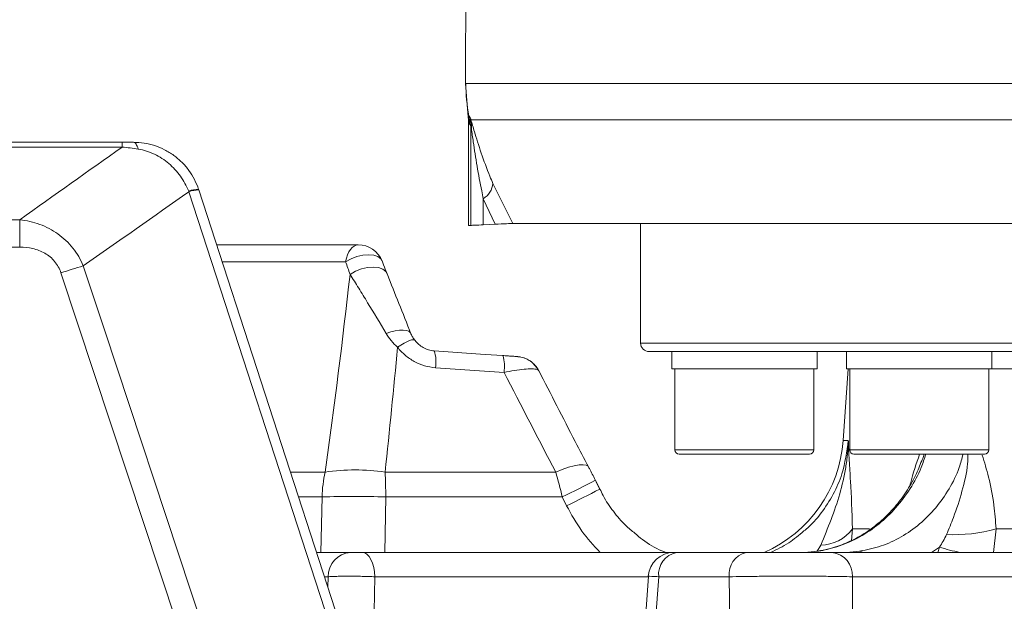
# Model space of a CAD drawing. Header units: millimetres. Extents: x 0 to 8410, y 0 to 5940.
# Tile 11 of 256: x 1047 to 1162, y 1519 to 1587. Entities that reach past the tile are written whole.
import ezdxf

# ---------------------------------------------------------------- set-up
doc = ezdxf.new("R2010")
doc.units = ezdxf.units.MM
doc.header["$LTSCALE"] = 10
doc.styles.add('SLDTEXTSTYLE0', font='TXT', dxfattribs={"width": 0.605})
doc.dimstyles.new('SLDDIMSTYLE0', dxfattribs={"dimtxt": 50, "dimasz": 50, "dimexe": 0, "dimexo": 0.0625, "dimgap": 12.5, "dimtad": 1, "dimtoh": 1, "dimdec": 1, "dimrnd": 1e-09, "dimzin": 12, "dimdsep": 46, "dimtxsty": 'SLDTEXTSTYLE0', "dimsah": 1, "dimcen": 0.09, "dimadec": 0, "dimazin": 0, "dimtfac": 1, "dimtofl": 0, "dimtmove": 0, "dimatfit": 3, "dimfxl": 0, "dimfrac": 2, "dimtolj": 1, "dimtzin": 12, "dimarcsym": 0})

# ---------------------------------------------------------------- blocks, each defined once
blk = doc.blocks.new('*D8')
at = {"color": 7, "linetype": 'Continuous', "lineweight": 0}
for p, q in [((1441.19, 1878.04), (715.54, 1878.04)), ((730.54, 1878.04), (730.54, 1383.04)), ((1102.29, 1383.04), (715.54, 1383.04))]:
    blk.add_line(p, q, dxfattribs=at)
for points in [[(730.54, 1878.04), (723.04, 1828.04), (738.04, 1828.04)], [(730.54, 1383.04), (738.04, 1433.04), (723.04, 1433.04)]]:
    blk.add_solid(points, dxfattribs=at)
at = {"color": 7, "linetype": 'Continuous', "lineweight": 0, "insert": (666.09, 1573.26), "char_height": 50, "attachment_point": 1, "rotation": 90, "style": 'SLDTEXTSTYLE0'}
blk.add_mtext('495', dxfattribs=at)
blk = doc.blocks.new('*D9')
at = {"color": 7, "linetype": 'Continuous', "lineweight": 0}
for p, q in [((1441.19, 3305.04), (615.54, 3305.04)), ((630.54, 3305.04), (630.54, 1383.04)), ((1102.29, 1383.04), (615.54, 1383.04))]:
    blk.add_line(p, q, dxfattribs=at)
for points in [[(630.54, 3305.04), (623.04, 3255.04), (638.04, 3255.04)], [(630.54, 1383.04), (638.04, 1433.04), (623.04, 1433.04)]]:
    blk.add_solid(points, dxfattribs=at)
at = {"color": 7, "linetype": 'Continuous', "lineweight": 0, "insert": (566.09, 2267.66), "char_height": 50, "attachment_point": 1, "rotation": 90, "style": 'SLDTEXTSTYLE0'}
blk.add_mtext('1922', dxfattribs=at)

msp = doc.modelspace()

# ---------------------------------------------------------------- linework, layer by layer
at = {"color": 7, "linetype": 'Continuous', "lineweight": 0}
for p, q in [((1099.205378, 1580.189497), (1099.204738, 1579.907879)), ((1099.489543, 1576.501966), (1099.204738, 1579.907879)), ((1099.489543, 1576.501966), (1099.564407, 1575.619221)), ((1099.564407, 1563.315153), (1099.564407, 1575.619221)), ((985.190797, 1573.044762), (1059.042904, 1573.044762)), ((1068.001483, 1567.472011), (1085.731868, 1512.903497)), ((1099.564407, 1563.315153), (1099.83081, 1563.321844)), ((1101.288427, 1563.389108), (1102.663506, 1563.456163)), ((1428.447861, 1563.544765), (1104.723099, 1563.544765)), ((1119.690779, 1563.544765), (1119.690779, 1549.544767)), ((1070.089821, 1561.044768), (1086.656172, 1561.044768)), ((1411.69079, 1548.544765), (1120.690781, 1548.544765)), ((1123.323206, 1548.544765), (1123.323206, 1546.544761)), ((1140.323195, 1546.544761), (1140.323195, 1548.544765)), ((1143.779445, 1548.544765), (1143.779445, 1546.544761)), ((1160.77945, 1546.544761), (1160.77945, 1548.544765)), ((1123.323206, 1546.544761), (1140.323195, 1546.544761)), ((1123.68821, 1546.544761), (1123.68821, 1537.044764)), ((1139.958206, 1537.044764), (1139.958206, 1546.544761)), ((1143.970493, 1546.544761), (1143.384334, 1538.162276)), ((1143.779445, 1546.544761), (1160.77945, 1546.544761)), ((1144.144449, 1546.544761), (1144.144449, 1537.044764)), ((1160.414446, 1537.044764), (1160.414446, 1546.544761)), ((1160.77945, 1546.544761), (1181.577664, 1546.544761)), ((1139.458198, 1536.54477), (1124.188203, 1536.54477)), ((1159.914452, 1536.54477), (1144.64445, 1536.54477)), ((1114.900757, 1532.455579), (1114.394653, 1533.489257)), ((1081.786934, 1525.044769), (1085.763398, 1525.044769)), ((1087.133426, 1525.044769), (1123.577703, 1525.044769)), ((1123.577703, 1525.044769), (1123.577777, 1525.044769)), ((1123.883862, 1525.044769), (1132.01629, 1525.044769)), ((1142.096687, 1525.044769), (1178.033423, 1525.044769)), ((1120.611805, 1522.26767), (1120.09174, 1515.289411))]:
    msp.add_line(p, q, dxfattribs=at)
at = {"color": 8, "linetype": 'Continuous', "lineweight": 0}
for p, q in [((1099.254925, 1579.920769), (1433.188785, 1579.920769)), ((1099.489543, 1576.501966), (1099.607874, 1576.13653)), ((1099.691126, 1575.201094), (1099.564407, 1575.619221)), ((1099.607874, 1576.13653), (1099.735651, 1575.947523)), ((1432.745863, 1575.692177), (1099.837053, 1575.692177)), ((1099.83081, 1574.964851), (1099.691126, 1575.201094)), ((1099.83081, 1563.321844), (1099.83081, 1574.964851)), ((1059.042904, 1572.493106), (985.190797, 1572.493106)), ((1059.042904, 1573.044762), (1059.042904, 1572.493106)), ((1102.40503, 1568.239853), (1104.723099, 1563.544765)), ((1084.585819, 1512.693435), (1066.855434, 1567.261964)), ((1102.663506, 1563.456163), (1101.288427, 1566.448122)), ((1101.288427, 1566.448122), (1101.288427, 1563.389108)), ((985.190797, 1563.989327), (1047.081742, 1563.989327)), ((1047.081742, 1563.989327), (1047.081742, 1560.773)), ((1047.081742, 1560.773), (985.190797, 1560.773)), ((1085.181568, 1559.070826), (1070.731196, 1559.070826)), ((1073.524717, 1492.330075), (1051.877949, 1557.769165)), ((1119.690779, 1549.544767), (1412.690792, 1549.544767)), ((1103.713665, 1546.121821), (1095.703531, 1546.670735)), ((1143.384334, 1538.162276), (1143.983658, 1538.162276)), ((1123.68821, 1537.044764), (1139.958206, 1537.044764)), ((1144.144449, 1537.044764), (1160.414446, 1537.044764)), ((1078.731257, 1534.449145), (1082.789857, 1534.449145)), ((1089.8044, 1534.449145), (1109.760437, 1534.449145)), ((1082.42378, 1531.5523), (1079.672504, 1531.5523)), ((1082.289267, 1525.044769), (1082.42378, 1531.5523)), ((1089.878265, 1531.5523), (1089.778159, 1525.044769)), ((1110.529799, 1531.5523), (1089.878265, 1531.5523)), ((1111.035917, 1530.518577), (1110.529799, 1531.5523)), ((1144.460451, 1527.810335), (1144.344065, 1526.432649)), ((1144.460451, 1527.810335), (1146.475371, 1527.810335)), ((1161.265846, 1527.810335), (1160.95813, 1525.044769)), ((1161.265846, 1527.810335), (1175.326105, 1527.810335)), ((1140.341807, 1525.200308), (1140.750799, 1525.913686)), ((1143.798534, 1525.053218), (1143.910993, 1525.044769)), ((1154.634509, 1525.667295), (1153.701339, 1525.044769)), ((1154.452544, 1525.044769), (1154.634509, 1525.667295)), ((1083.12859, 1522.201777), (1082.710672, 1522.201777)), ((1083.104167, 1520.990715), (1083.12859, 1522.201777)), ((1120.606888, 1522.201777), (1088.608671, 1522.201777)), ((1130.056921, 1522.201777), (1121.805731, 1522.201777)), ((1130.130652, 1514.458448), (1130.056921, 1522.201777)), ((1180.394214, 1522.201777), (1144.457478, 1522.201777))]:
    msp.add_line(p, q, dxfattribs=at)
at = {"color": 8, "linetype": 'Continuous', "lineweight": 0, "flags": 128}
for points in [[(1060.378451, 1573.044762), (1060.451243, 1573.031888), (1060.523573, 1572.993338), (1060.594965, 1572.929383), (1060.66497, 1572.840408), (1060.733128, 1572.726995), (1060.799006, 1572.589874), (1060.862172, 1572.42994), (1060.922224, 1572.248206)], [(1085.181568, 1559.070826), (1085.280377, 1559.48773), (1085.411209, 1559.871048), (1085.571024, 1560.211852), (1085.756097, 1560.502216), (1085.96212, 1560.73539), (1086.184297, 1560.905919), (1086.417455, 1561.009854), (1086.656172, 1561.044768)], [(1085.181568, 1559.070826), (1085.821051, 1559.413269), (1086.51099, 1559.673012), (1087.20972, 1559.834361), (1087.874997, 1559.887544), (1088.466603, 1559.829369), (1088.948805, 1559.663341), (1089.292455, 1559.399486), (1089.445356, 1559.149519)], [(1054.49878, 1558.575928), (1057.00824, 1550.990105), (1067.04608, 1520.646826), (1076.146487, 1493.137084)], [(1085.700635, 1557.59202), (1086.340759, 1557.950586), (1087.03715, 1558.223084), (1087.746534, 1558.392599), (1088.424805, 1558.448598), (1089.029837, 1558.387593), (1089.524019, 1558.213368), (1089.876626, 1557.936773), (1090.065751, 1557.574973)], [(1089.92118, 1550.681547), (1090.466443, 1550.852612), (1090.994555, 1550.977081), (1091.485683, 1551.050261), (1091.921363, 1551.069409), (1092.285205, 1551.03381), (1092.563543, 1550.94479), (1092.745919, 1550.805703), (1092.825476, 1550.621763)], [(1091.259349, 1549.064249), (1091.649402, 1549.316138), (1092.018772, 1549.532473), (1092.357207, 1549.707249), (1092.65526, 1549.835593), (1092.904661, 1549.913943), (1093.09845, 1549.940109), (1093.231279, 1549.913377), (1093.299407, 1549.83449)], [(1109.760437, 1534.449145), (1110.525031, 1534.760446), (1111.248065, 1535.009682), (1111.907367, 1535.189226), (1112.482685, 1535.293564), (1112.956364, 1535.319478), (1113.313872, 1535.266191), (1113.544214, 1535.135329), (1113.603849, 1535.053104)], [(1087.133426, 1525.044769), (1087.412137, 1524.990887), (1087.680835, 1524.831191), (1087.929878, 1524.571419), (1088.150311, 1524.220884), (1088.334221, 1523.792193), (1088.474993, 1523.300737), (1088.567588, 1522.764176), (1088.608671, 1522.201777)], [(1145.305317, 1525.1932), (1145.562675, 1525.137648), (1145.733256, 1525.044769)], [(1088.608671, 1522.201777), (1088.52442, 1518.121854), (1088.488493, 1516.378701)], [(1121.805731, 1522.201777), (1121.417854, 1517.067507), (1121.251453, 1514.86373)]]:
    msp.add_lwpolyline(points, dxfattribs=at)
at = {"color": 7, "linetype": 'Continuous', "lineweight": 0, "flags": 128}
for points in [[(1095.553402, 1548.637733), (1101.509098, 1548.229605), (1103.563551, 1548.088819)], [(1114.900742, 1532.455579), (1114.546481, 1533.179149), (1114.394653, 1533.489257)]]:
    msp.add_lwpolyline(points, dxfattribs=at)
at = {"color": 7, "linetype": 'Continuous', "lineweight": 0}
for centre, radius, start, end in [((1980.831411, 1578.044765), 881.640625, 178.049623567, 179.860632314), ((1086.656178, 1558.044765), 3, 21.60773309, 90), ((1120.690786, 1549.544765), 1, 180, 270), ((1105.078601, 1544.977729), 2.989994, 25.87656725, 86.04673803), ((1127.92209, 1539.243508), 15.5, 293.64500374, 356), ((1124.188202, 1537.044765), 0.5, 180, 270), ((1139.458202, 1537.044765), 0.5, 270, 0), ((1144.644449, 1537.044765), 0.5, 180, 270), ((1159.914449, 1537.044765), 0.5, 270, 0), ((1123.577719, 1522.044746), 3.000023, 89.99859878, 175.56419689)]:
    msp.add_arc(centre, radius, start, end, dxfattribs=at)
at = {"color": 8, "linetype": 'Continuous', "lineweight": 0}
for centre, radius, start, end in [((1119.262375, 1579.878247), 20.007495, 179.8782298, 190.77868015), ((1094.77856, 1575.235303), 4.912685, 359.60102372, 10.57070855), ((1094.837355, 1574.977245), 4.99347, 359.8577981, 11.20439043), ((1095.988511, 1574.977215), 3.91439, 355.14126399, 10.52413782), ((1067.831474, 1564.737397), 2.783838, 86.79953555, 111.16188811), ((1068.001422, 1564.240807), 3.231204, 89.99892787, 110.77278148), ((1100.075802, 1568.447626), 2.338477, 301.23524926, 354.90256083), ((1070.899165, 1500.637716), 60.214691, 105.80505683, 108.41454755), ((1091.466741, 1547.336594), 4.288794, 351.06837903, 17.66078583), ((1099.477067, 1546.787726), 4.288612, 351.06737881, 17.66092299), ((1097.867192, 1531.072256), 15.450871, 167.37573318, 178.21958846), ((1086.297128, 1510.354043), 24.349023, 81.7182177, 98.2817823), ((1015.181934, 1531.097024), 74.697718, 0.34921488, 2.57205887), ((1059.976574, 1637.243355), 117.158984, 295.56231619, 297.67659828), ((1060.609142, 1635.952097), 116.872096, 295.56087079, 297.68034021), ((1086.151022, 1376.012522), 155.58443, 88.62726825, 91.37273175), ((1140.741365, 1530.508312), 4.594636, 270.11765006, 324.04133893), ((1156.27505, 1545.497402), 18.377714, 267.46432446, 285.75758554), ((1085.943081, 1522.235814), 2.814696, 93.66008811, 180.69287533), ((1124.405601, 1522.482378), 2.614968, 101.50890078, 186.16003229), ((1132.626596, 1522.527463), 2.590232, 103.62808427, 187.22329066), ((1141.761162, 1522.364469), 2.70122, 356.54703624, 82.86472799), ((1163.056686, 1553.309545), 28.896835, 253.05481232, 257.99434136)]:
    msp.add_arc(centre, radius, start, end, dxfattribs=at)
for points, knots in [([(1099.204738, 1579.907879), (1099.21281, 1579.912924), (1099.22515, 1579.920636), (1099.247273, 1579.920735), (1099.254925, 1579.920769)], [0, 0, 0, 0, 0.6541184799, 1, 1, 1, 1]), ([(1099.735651, 1575.947523), (1099.754807, 1575.9121), (1099.780051, 1575.86542), (1099.825978, 1575.725836), (1099.837053, 1575.692177)], [0, 0, 0, 0, 0.7588577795, 1, 1, 1, 1]), ([(1099.837053, 1575.692177), (1099.966139, 1575.249644), (1100.277706, 1574.181522), (1101.030541, 1571.76437), (1101.791489, 1569.714231), (1102.289908, 1568.516499), (1102.40503, 1568.239853)], [0, 0, 0, 0, 0.2327134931, 0.5616901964, 0.8987614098, 1, 1, 1, 1]), ([(1099.888835, 1574.645668), (1099.882529, 1574.686249), (1099.866777, 1574.787614), (1099.84533, 1574.916606), (1099.835279, 1574.950002), (1099.83081, 1574.964851)], [0, 0, 0, 0, 0.2704772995, 0.6756230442, 1, 1, 1, 1]), ([(1101.288427, 1566.448122), (1101.225557, 1566.752133), (1100.962803, 1568.02271), (1100.552023, 1570.244633), (1100.158249, 1572.773497), (1099.961651, 1574.139668), (1099.888835, 1574.645668)], [0, 0, 0, 0, 0.1080342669, 0.4515157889, 0.7968533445, 1, 1, 1, 1]), ([(1066.8265, 1567.333499), (1066.573381, 1567.957492), (1066.248663, 1568.540792), (1065.658922, 1569.357219), (1065.446369, 1569.617243), (1064.994835, 1570.107253), (1064.75514, 1570.338256), (1064.246929, 1570.771453), (1063.977865, 1570.973699), (1063.421511, 1571.338992), (1063.132872, 1571.503357), (1062.532701, 1571.793211), (1062.219426, 1571.919104), (1061.581743, 1572.121386), (1061.256124, 1572.198764), (1060.922218, 1572.248205)], [0, 0, 0, 0, 0.25, 0.25, 0.375, 0.375, 0.5, 0.5, 0.625, 0.625, 0.75, 0.75, 0.875, 0.875, 1, 1, 1, 1]), ([(1047.081736, 1563.989325), (1047.876175, 1563.898754), (1048.649373, 1563.720324), (1049.773858, 1563.306673), (1050.144447, 1563.143049), (1050.854888, 1562.770891), (1051.196634, 1562.561931), (1051.851998, 1562.096251), (1052.167392, 1561.837546), (1052.752879, 1561.283158), (1053.024503, 1560.986844), (1053.525355, 1560.355831), (1053.755765, 1560.018931), (1054.165329, 1559.317226), (1054.344598, 1558.953101), (1054.498781, 1558.575924)], [0, 0, 0, 0, 0.25, 0.25, 0.375, 0.375, 0.5, 0.5, 0.625, 0.625, 0.75, 0.75, 0.875, 0.875, 1, 1, 1, 1]), ([(1051.877954, 1557.769168), (1051.79774, 1558.011657), (1051.697247, 1558.244809), (1051.453198, 1558.691289), (1051.309791, 1558.903223), (1050.990434, 1559.291069), (1050.813404, 1559.469124), (1050.425213, 1559.794025), (1050.213894, 1559.940221), (1049.77656, 1560.191666), (1049.54845, 1560.298808), (1049.075251, 1560.479684), (1048.829796, 1560.553167), (1048.091865, 1560.723102), (1047.590504, 1560.773007), (1047.081736, 1560.773007)], [0, 0, 0, 0, 0.125, 0.125, 0.25, 0.25, 0.375, 0.375, 0.5, 0.5, 0.625, 0.625, 0.75, 0.75, 1, 1, 1, 1]), ([(1089.92118, 1550.681551), (1089.187391, 1551.9256), (1088.467028, 1553.123715), (1087.40967, 1554.853721), (1087.061115, 1555.419078), (1086.372835, 1556.525832), (1086.032818, 1557.067675), (1085.700627, 1557.592025)], [0, 0, 0, 0, 0.5, 0.5, 0.75, 0.75, 1, 1, 1, 1]), ([(1095.703528, 1546.670737), (1095.266875, 1546.700659), (1094.831422, 1546.779602), (1093.997544, 1547.025152), (1093.597617, 1547.190881), (1093.023037, 1547.503381), (1092.835688, 1547.618574), (1092.479225, 1547.864195), (1092.308781, 1547.995285), (1091.820004, 1548.412534), (1091.52252, 1548.724391), (1091.259343, 1549.064249)], [0, 0, 0, 0, 0.25, 0.25, 0.5, 0.5, 0.625, 0.625, 0.75, 0.75, 1, 1, 1, 1]), ([(1107.717533, 1546.328634), (1107.686816, 1546.376841), (1107.613646, 1546.49167), (1107.029626, 1546.545701), (1106.10675, 1546.501417), (1104.970807, 1546.359146), (1104.122398, 1546.198982), (1103.713665, 1546.121821)], [0, 0, 0, 0, 0.1604473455, 0.3821937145, 0.5929387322, 0.8038921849, 1, 1, 1, 1]), ([(1138.791177, 1527.560458), (1138.878532, 1527.62704), (1139.651916, 1528.216516), (1140.846415, 1529.646257), (1142.268607, 1531.815938), (1143.507184, 1534.646374), (1143.804164, 1536.837791), (1143.983658, 1538.162276)], [0, 0, 0, 0, 0.02730747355, 0.24176442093, 0.45669495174, 0.67162797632, 1, 1, 1, 1]), ([(1140.750798, 1525.913685), (1141.177196, 1526.911056), (1141.588178, 1527.893971), (1142.343241, 1529.87413), (1142.686794, 1530.871248), (1143.269532, 1532.904903), (1143.507017, 1533.936616), (1143.762967, 1535.505781), (1143.831763, 1536.032724), (1143.934358, 1537.094419), (1143.968039, 1537.629234), (1143.983661, 1538.162283)], [0, 0, 0, 0, 0.25, 0.25, 0.5, 0.5, 0.75, 0.75, 0.875, 0.875, 1, 1, 1, 1]), ([(1144.460454, 1527.810336), (1144.426177, 1529.86854), (1144.332674, 1531.685941), (1144.188333, 1534.222575), (1144.13944, 1535.034578), (1144.073817, 1536.22108), (1144.053179, 1536.61186), (1144.024915, 1537.194779), (1144.015941, 1537.388543), (1143.999009, 1537.775633), (1143.991001, 1537.970298), (1143.983661, 1538.162283)], [0, 0, 0, 0, 0.5, 0.5, 0.75, 0.75, 0.875, 0.875, 0.9375, 0.9375, 1, 1, 1, 1]), ([(1153.046515, 1536.54477), (1152.87879, 1536.018238), (1152.426541, 1534.598506), (1151.242175, 1532.463465), (1149.590797, 1530.234558), (1147.599237, 1528.325076), (1145.382155, 1526.826333), (1142.960445, 1525.712912), (1141.267513, 1525.368082), (1140.408937, 1525.1932)], [0, 0, 0, 0, 0.0882619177, 0.2379881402, 0.3920562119, 0.5418574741, 0.6960170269, 0.8458341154, 1, 1, 1, 1]), ([(1145.305317, 1525.1932), (1146.148263, 1525.365954), (1147.834148, 1525.711461), (1150.20548, 1526.812532), (1152.366576, 1528.319432), (1154.265873, 1530.213621), (1155.812242, 1532.454141), (1156.898156, 1534.583207), (1157.270422, 1536.018027), (1157.407086, 1536.54477)], [0, 0, 0, 0, 0.1520151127, 0.3040289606, 0.4560325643, 0.6080357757, 0.759955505, 0.9118762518, 1, 1, 1, 1]), ([(1151.217442, 1532.956958), (1151.227743, 1533.002414), (1151.523429, 1534.307205), (1151.931051, 1535.445821), (1152.324471, 1536.54477)], [0, 0, 0, 0, 0.03483789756, 1, 1, 1, 1]), ([(1152.829248, 1536.54477), (1152.79214, 1536.37324), (1152.734529, 1536.106936), (1152.613843, 1535.858107), (1152.570892, 1535.769552)], [0, 0, 0, 0, 0.6441126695, 1, 1, 1, 1]), ([(1155.461993, 1527.137682), (1155.745329, 1527.800399), (1156.46202, 1529.476726), (1157.29837, 1532.216822), (1157.941248, 1534.677375), (1157.967942, 1536.169771), (1157.974649, 1536.54477)], [0, 0, 0, 0, 0.2187765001, 0.5533896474, 0.8877787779, 1, 1, 1, 1]), ([(1159.657266, 1536.424205), (1159.909732, 1535.58766), (1160.461243, 1533.760231), (1161.046094, 1530.861268), (1161.198718, 1528.742306), (1161.265846, 1527.810335)], [0, 0, 0, 0, 0.321077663, 0.7013933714, 1, 1, 1, 1]), ([(1114.948381, 1525.044769), (1114.199115, 1525.855926), (1112.66648, 1527.515157), (1111.587441, 1529.502695), (1111.035917, 1530.518577)], [0, 0, 0, 0, 0.48887458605, 1, 1, 1, 1]), ([(1088.608668, 1522.201772), (1088.376349, 1522.212414), (1088.134952, 1522.22184), (1087.634735, 1522.238356), (1087.372901, 1522.245505), (1086.847394, 1522.256947), (1086.584418, 1522.261265), (1086.058023, 1522.267111), (1085.793603, 1522.268605), (1085.287319, 1522.268615), (1085.042496, 1522.267179), (1084.569985, 1522.261338), (1084.347478, 1522.256978), (1083.9369, 1522.245626), (1083.746089, 1522.238546), (1083.405049, 1522.221891), (1083.255968, 1522.212414), (1083.128587, 1522.201772)], [0, 0, 0, 0, 0.125, 0.125, 0.25, 0.25, 0.375, 0.375, 0.5, 0.5, 0.625, 0.625, 0.75, 0.75, 0.875, 0.875, 1, 1, 1, 1]), ([(1121.805731, 1522.201777), (1121.518969, 1522.217659), (1120.94523, 1522.249436), (1120.575998, 1522.269577), (1120.62607, 1522.266438), (1120.640416, 1522.265539)], [0, 0, 0, 0, 0.4162171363, 0.832747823, 1, 1, 1, 1]), ([(1144.457477, 1522.201772), (1144.038277, 1522.212956), (1143.572219, 1522.222872), (1142.80562, 1522.235921), (1142.538746, 1522.239964), (1141.981724, 1522.24742), (1141.691411, 1522.250828), (1140.805222, 1522.259872), (1140.187938, 1522.264431), (1139.222265, 1522.269063), (1138.89175, 1522.27024), (1138.228305, 1522.271796), (1137.89548, 1522.272181), (1136.893786, 1522.272188), (1136.221728, 1522.270673), (1134.868732, 1522.264476), (1134.210942, 1522.2599), (1133.251433, 1522.250912), (1132.936147, 1522.247559), (1132.314908, 1522.240122), (1132.009071, 1522.236032), (1131.124496, 1522.222909), (1130.571817, 1522.212955), (1130.056919, 1522.201772)], [0, 0, 0, 0, 0.125, 0.125, 0.1875, 0.1875, 0.25, 0.25, 0.375, 0.375, 0.4375, 0.4375, 0.5, 0.5, 0.625, 0.625, 0.75, 0.75, 0.8125, 0.8125, 0.875, 0.875, 1, 1, 1, 1])]:
    msp.add_open_spline(points, degree=3, knots=knots, dxfattribs=at)
for points in [[(1047.081736, 1563.989325), (1051.094712, 1566.84056), (1055.081774, 1569.675477), (1059.042898, 1572.493103)], [(1060.922218, 1572.248205), (1060.292462, 1572.341451), (1059.665731, 1572.424122), (1059.042898, 1572.493103)], [(1066.855433, 1567.261959), (1062.763958, 1564.384446), (1058.645084, 1561.488768), (1054.498781, 1558.575924)], [(1066.855433, 1567.261959), (1066.845814, 1567.285814), (1066.83617, 1567.309661), (1066.8265, 1567.333499)], [(1085.700627, 1557.592025), (1085.527642, 1558.082068), (1085.354628, 1558.575095), (1085.181564, 1559.070825)], [(1082.789853, 1534.449145), (1083.873544, 1542.161615), (1084.829, 1549.875693), (1085.700627, 1557.592025)], [(1091.259343, 1549.064249), (1090.725079, 1549.553405), (1090.273417, 1550.084376), (1089.92118, 1550.681551)], [(1091.259343, 1549.064249), (1090.80357, 1544.188806), (1090.321194, 1539.316709), (1089.804393, 1534.449145)], [(1109.76044, 1534.449145), (1107.730722, 1538.333941), (1105.715571, 1542.225022), (1103.713672, 1546.121821)], [(1110.529799, 1531.552303), (1110.28344, 1532.545345), (1110.026907, 1533.511039), (1109.76044, 1534.449145)], [(1154.634508, 1525.667289), (1154.953813, 1526.133759), (1155.232804, 1526.62344), (1155.46199, 1527.137676)], [(1144.457477, 1522.201772), (1144.694608, 1490.108895), (1144.946315, 1458.014726), (1145.211502, 1425.919387)]]:
    msp.add_open_spline(points, degree=3, dxfattribs=at)
at = {"color": 7, "linetype": 'Continuous', "lineweight": 0}
for points in [[(1059.042898, 1573.044765), (1059.495004, 1573.044765), (1059.939111, 1573.044765), (1060.378446, 1573.044765)], [(1067.986898, 1567.516901), (1067.991757, 1567.501944), (1067.996619, 1567.486982), (1068.001482, 1567.472015)], [(1140.408937, 1525.193201), (1139.899572, 1525.117908), (1139.380517, 1525.071235), (1138.851611, 1525.05322)], [(1143.798533, 1525.05322), (1144.29408, 1525.071235), (1144.7964, 1525.117908), (1145.305314, 1525.193201)]]:
    msp.add_open_spline(points, degree=3, dxfattribs=at)
for points, knots in [([(1060.378446, 1573.044765), (1060.798603, 1573.044765), (1061.2155, 1573.011852), (1062.042219, 1572.881027), (1062.455275, 1572.781855), (1063.25266, 1572.522376), (1063.637799, 1572.362598), (1064.195437, 1572.078547), (1064.377956, 1571.976432), (1064.736134, 1571.757041), (1064.912471, 1571.639219), (1065.422762, 1571.26825), (1065.739947, 1570.996913), (1066.329534, 1570.407442), (1066.602755, 1570.088181), (1067.34682, 1569.063973), (1067.72572, 1568.320722), (1067.986898, 1567.516901)], [0, 0, 0, 0, 0.125, 0.125, 0.25, 0.25, 0.375, 0.375, 0.4375, 0.4375, 0.5, 0.5, 0.625, 0.625, 0.75, 0.75, 1, 1, 1, 1]), ([(1101.288427, 1563.389108), (1100.930618, 1563.371777), (1100.214991, 1563.337116), (1099.884954, 1563.322958), (1099.837827, 1563.321988), (1099.83081, 1563.321844)], [0, 0, 0, 0, 0.4597717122, 0.9195562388, 1, 1, 1, 1]), ([(1104.723099, 1563.544765), (1104.545704, 1563.539678), (1104.21189, 1563.530105), (1103.157548, 1563.479756), (1102.663506, 1563.456163)], [0, 0, 0, 0, 0.5314213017, 1, 1, 1, 1]), ([(1090.029765, 1557.687715), (1089.893243, 1558.024584), (1089.698289, 1558.505636), (1089.503925, 1559.006997), (1089.445669, 1559.157267)], [0, 0, 0, 0, 0.7002749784, 1, 1, 1, 1]), ([(1090.065752, 1557.574974), (1090.503116, 1556.484852), (1090.956038, 1555.351886), (1091.87792, 1553.031712), (1092.347996, 1551.841758), (1092.825474, 1550.621769)], [0, 0, 0, 0, 0.5, 0.5, 1, 1, 1, 1]), ([(1092.825474, 1550.621769), (1092.883026, 1550.486954), (1092.950131, 1550.354836), (1093.106342, 1550.093393), (1093.195271, 1549.964126), (1093.299408, 1549.834484)], [0, 0, 0, 0, 0.5, 0.5, 1, 1, 1, 1]), ([(1093.299408, 1549.834484), (1093.428638, 1549.673602), (1093.574753, 1549.522922), (1093.897741, 1549.249392), (1094.077156, 1549.124533), (1094.466034, 1548.910932), (1094.670327, 1548.824563), (1095.099998, 1548.695468), (1095.326859, 1548.653264), (1095.553402, 1548.637727)], [0, 0, 0, 0, 0.25, 0.25, 0.5, 0.5, 0.75, 0.75, 1, 1, 1, 1]), ([(1103.563551, 1548.088819), (1103.753931, 1548.075709), (1103.948569, 1548.062306), (1104.115911, 1548.050513), (1104.119573, 1548.050255)], [0, 0, 0, 0, 0.978120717, 1, 1, 1, 1]), ([(1107.749496, 1546.341539), (1107.745677, 1546.352189), (1107.662034, 1546.585489), (1107.361042, 1546.945376), (1106.914727, 1547.373441), (1106.457854, 1547.651222), (1106.052138, 1547.817626), (1105.738136, 1547.901089), (1105.527999, 1547.936784), (1105.426073, 1547.949598), (1105.362963, 1547.95643), (1105.259655, 1547.966191), (1105.069311, 1547.981493), (1104.657645, 1548.01234), (1104.283389, 1548.038659), (1104.119558, 1548.05018)], [0, 0, 0, 0, 0.0068270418, 0.1495514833, 0.2740801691, 0.3811006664, 0.4696903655, 0.5378524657, 0.5781292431, 0.5988518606, 0.6174080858, 0.6489834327, 0.7584926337, 0.8942800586, 1, 1, 1, 1]), ([(1113.603759, 1535.054907), (1113.08241, 1536.045256), (1111.106384, 1539.798888), (1109.185267, 1543.576398), (1107.771013, 1546.357259)], [0, 0, 0, 0, 0.2638373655, 1, 1, 1, 1]), ([(1152.569633, 1535.770118), (1152.344457, 1535.19642), (1151.841906, 1533.916031), (1150.76965, 1532.095945), (1149.446225, 1530.324264), (1147.921094, 1528.775132), (1146.23952, 1527.463023), (1144.42426, 1526.404944), (1142.499769, 1525.660437), (1141.099123, 1525.257156), (1140.347135, 1525.200157), (1140.267137, 1525.194094)], [0, 0, 0, 0, 0.1017889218, 0.2271738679, 0.3529852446, 0.4776132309, 0.6036193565, 0.7297812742, 0.8566007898, 0.9847450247, 1, 1, 1, 1]), ([(1114.394504, 1533.488199), (1114.386555, 1533.504882), (1114.163367, 1533.973276), (1113.889976, 1534.506774), (1113.633676, 1534.99496), (1113.603283, 1535.052851)], [0, 0, 0, 0, 0.0315263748, 0.8851533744, 1, 1, 1, 1]), ([(1119.017172, 1527.295381), (1118.653476, 1527.591452), (1117.722606, 1528.349235), (1116.478986, 1529.843138), (1115.467283, 1531.283007), (1115.050417, 1532.212835), (1114.934835, 1532.470644)], [0, 0, 0, 0, 0.2115958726, 0.5415731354, 0.872894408, 1, 1, 1, 1]), ([(1119.00555, 1527.312368), (1119.304143, 1527.053652), (1120.259207, 1526.226137), (1121.517649, 1525.464911), (1122.503598, 1525.107122), (1122.675422, 1525.044769)], [0, 0, 0, 0, 0.273033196, 0.873308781, 1, 1, 1, 1]), ([(1134.876374, 1525.044769), (1135.606053, 1525.392233), (1137.01815, 1526.064654), (1138.213504, 1527.073107), (1138.791177, 1527.560458)], [0, 0, 0, 0, 0.5167345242, 1, 1, 1, 1]), ([(1085.763402, 1525.044765), (1085.826929, 1525.044765), (1085.913858, 1525.044765), (1086.119023, 1525.044765), (1086.239396, 1525.044765), (1086.492654, 1525.044765), (1086.627225, 1525.044765), (1086.890121, 1525.044765), (1087.01725, 1525.044765), (1087.133422, 1525.044765)], [0, 0, 0, 0, 0.25, 0.25, 0.5, 0.5, 0.75, 0.75, 1, 1, 1, 1]), ([(1123.59098, 1525.044769), (1123.587703, 1525.044769), (1123.575661, 1525.044769), (1123.668113, 1525.044769), (1123.811948, 1525.044769), (1123.883862, 1525.044769)], [0, 0, 0, 0, 0.1574686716, 0.5787554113, 1, 1, 1, 1]), ([(1132.016294, 1525.044765), (1132.376607, 1525.044765), (1132.763388, 1525.044765), (1133.382514, 1525.044765), (1133.596587, 1525.044765), (1134.031458, 1525.044765), (1134.252169, 1525.044765), (1134.923885, 1525.044765), (1135.384409, 1525.044765), (1136.331774, 1525.044765), (1136.802344, 1525.044765), (1137.503716, 1525.044765), (1137.736754, 1525.044765), (1138.201284, 1525.044765), (1138.4327, 1525.044765), (1139.108782, 1525.044765), (1139.5409, 1525.044765), (1140.161195, 1525.044765), (1140.364392, 1525.044765), (1140.75422, 1525.044765), (1140.940974, 1525.044765), (1141.477387, 1525.044765), (1141.803445, 1525.044765), (1142.096684, 1525.044765)], [0, 0, 0, 0, 0.125, 0.125, 0.1875, 0.1875, 0.25, 0.25, 0.375, 0.375, 0.5, 0.5, 0.5625, 0.5625, 0.625, 0.625, 0.75, 0.75, 0.8125, 0.8125, 0.875, 0.875, 1, 1, 1, 1])]:
    msp.add_open_spline(points, degree=3, knots=knots, dxfattribs=at)

# ---------------------------------------------------------------- dimensions: what is measured, and where the dimension line sits
for base, p1, picture, middle in [((630.538944, 1383.044765), (1441.190786, 3305.044765), '*D9', (630.538944, 2344.044765)), ((730.538944, 1383.044765), (1441.190786, 1878.044765), '*D8', (730.538944, 1630.544765))]:
    dim = msp.add_linear_dim(base=base, p1=p1, p2=(1102.291642, 1383.044765), angle=90, dimstyle='SLDDIMSTYLE0', dxfattribs=at)
    dim.commit()
    dim.dimension.update_dxf_attribs({"geometry": picture, "text_midpoint": middle, "dimtype": 160})

doc.saveas('drawing.dxf')
